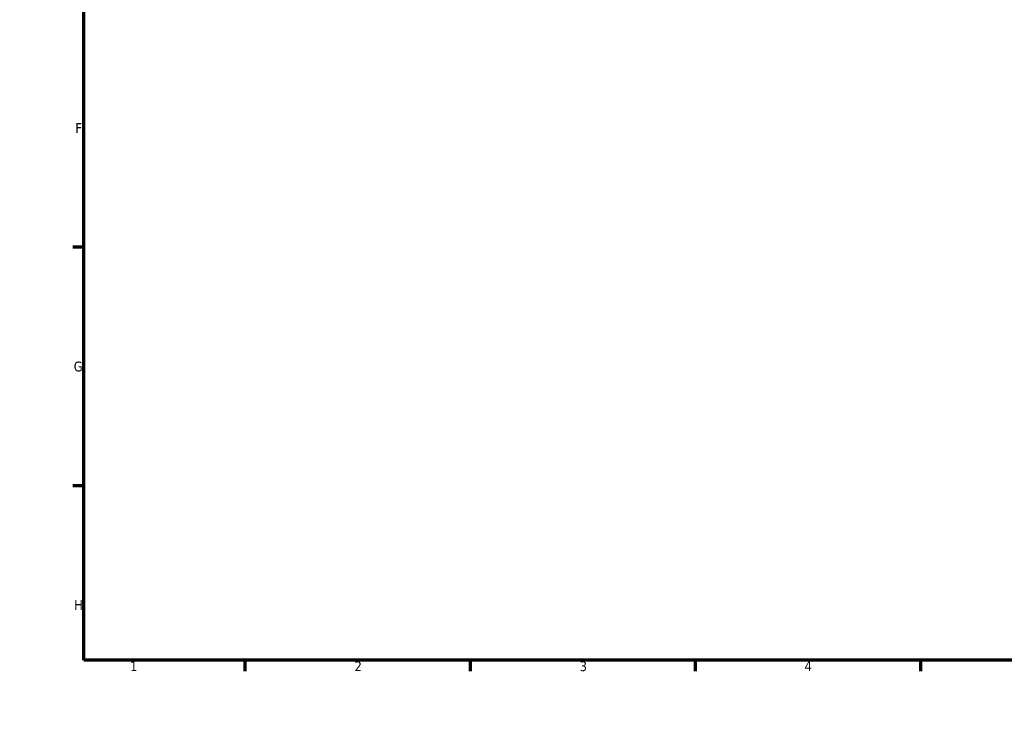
# Model space of a CAD drawing. Header units: millimetres. Extents: x 0 to 905, y -379 to 817.
# Tile 1 of 10: x 0 to 306, y 0 to 219. Entities that reach past the tile are written whole.
import ezdxf

# ---------------------------------------------------------------- set-up
doc = ezdxf.new("R2010")
doc.units = ezdxf.units.MM
doc.layers.add('Border (ANSI)', color=7, linetype='Continuous', lineweight=70)
doc.styles.add('Note Text (ANSI)', font='tahoma.ttf')

# ---------------------------------------------------------------- blocks, each defined once
blk = doc.blocks.new('Borders Default Border')
at = {"layer": 'Border (ANSI)'}
for p, q in [((70.08, 574), (70.08, 577.45)), ((140.17, 574), (140.17, 577.45)), ((210.25, 574), (210.25, 577.45)), ((280.33, 574), (280.33, 577.45)), ((350.42, 574), (350.42, 577.45)), ((490.58, 574), (490.58, 577.45)), ((560.67, 574), (560.67, 577.45)), ((630.75, 574), (630.75, 577.45)), ((700.83, 574), (700.83, 577.45)), ((770.92, 574), (770.92, 577.45)), ((20, 519.75), (16.55, 519.75)), ((821, 519.75), (824.45, 519.75)), ((20, 445.5), (16.55, 445.5)), ((821, 445.5), (824.45, 445.5)), ((20, 371.25), (16.55, 371.25)), ((821, 371.25), (824.45, 371.25)), ((20, 222.75), (16.55, 222.75)), ((821, 222.75), (824.45, 222.75)), ((20, 148.5), (16.55, 148.5)), ((821, 148.5), (824.45, 148.5)), ((20, 74.25), (16.55, 74.25)), ((821, 74.25), (824.45, 74.25)), ((70.08, 20), (70.08, 16.55)), ((140.17, 20), (140.17, 16.55)), ((210.25, 20), (210.25, 16.55)), ((280.33, 20), (280.33, 16.55)), ((350.42, 20), (350.42, 16.55)), ((490.58, 20), (490.58, 16.55)), ((560.67, 20), (560.67, 16.55)), ((630.75, 20), (630.75, 16.55)), ((700.83, 20), (700.83, 16.55)), ((770.92, 20), (770.92, 16.55))]:
    blk.add_line(p, q, dxfattribs=at)
at = {"layer": 'Border (ANSI)', "flags": 128}
for points in [[(420.5, 594), (420.5, 574), (414.73, 584), (426.27, 584), (420.5, 574)], [(20, 20), (20, 574), (821, 574), (821, 20), (20, 20)], [(0, 297), (20, 297), (10, 302.77), (10, 291.23), (20, 297)], [(841, 297), (821, 297), (831, 302.77), (831, 291.23), (821, 297)], [(420.5, 0), (420.5, 20), (414.73, 10), (426.27, 10), (420.5, 20)]]:
    blk.add_lwpolyline(points, dxfattribs=at)
at = {"layer": 'Border (ANSI)', "attachment_point": 7, "style": 'Note Text (ANSI)'}
for s, insert, char_height in [('1', (34.35, 574.4), 3.05), ('2', (104.2, 574.4), 3.05), ('3', (174.26, 574.34), 3.05), ('4', (244.23, 574.4), 3.05), ('5', (314.48, 574.34), 3.05), ('6', (384.49, 574.34), 3.05), ('7', (454.6, 574.4), 3.05), ('8', (524.63, 574.33), 3.05), ('9', (594.7, 574.34), 3.05), ('10', (663.96, 574.34), 3.048), ('11', (734.04, 574.4), 3.048), ('12', (804.13, 574.4), 3.048), ('A', (16.78, 555.35), 3.05), ('A', (821.63, 555.35), 3.05), ('B', (17.15, 481.1), 3.05), ('B', (821.99, 481.1), 3.05), ('C', (16.95, 406.8), 3.05), ('C', (821.8, 406.8), 3.05), ('D', (16.96, 332.6), 3.05), ('D', (821.81, 332.6), 3.05), ('E', (17.21, 258.35), 3.05), ('E', (822.05, 258.35), 3.05), ('F', (17.29, 184.1), 3.05), ('F', (822.14, 184.1), 3.05), ('G', (16.81, 109.79), 3.05), ('G', (821.66, 109.79), 3.05), ('H', (16.97, 35.6), 3.05), ('H', (821.81, 35.6), 3.05), ('1', (34.35, 16.55), 3.05), ('2', (104.2, 16.55), 3.05), ('3', (174.26, 16.49), 3.05), ('4', (244.23, 16.55), 3.05), ('5', (314.48, 16.49), 3.05), ('6', (384.49, 16.49), 3.05), ('7', (454.6, 16.55), 3.05), ('8', (524.63, 16.48), 3.05), ('9', (594.7, 16.49), 3.05), ('10', (663.96, 16.49), 3.048), ('11', (734.04, 16.55), 3.048), ('12', (804.13, 16.55), 3.048)]:
    blk.add_mtext(s, dxfattribs=dict(at, insert=insert, char_height=char_height))

msp = doc.modelspace()

# ---------------------------------------------------------------- block references
msp.add_blockref('Borders Default Border', (0, 0))

doc.saveas('drawing.dxf')
